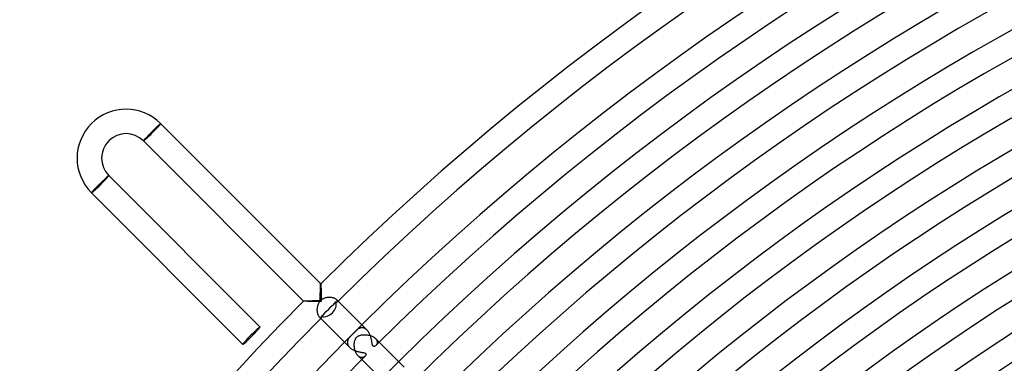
# Model space of a CAD drawing. Header units: millimetres. Extents: x -485 to 485, y -485 to 485.
# Tile 61 of 110: x -359 to -198, y 300 to 356. Entities that reach past the tile are written whole.
import ezdxf

# ---------------------------------------------------------------- set-up
doc = ezdxf.new("R2010")
doc.units = ezdxf.units.MM
doc.layers.add('HIDDEN', color=7, linetype='Continuous')
doc.layers.add('THICK', color=7, linetype='Continuous')

msp = doc.modelspace()

# ---------------------------------------------------------------- linework, layer by layer
at = {"layer": 'HIDDEN'}
for p, q in [((-336.75, 337.9), (-336.69, 337.95)), ((-336.69, 337.95), (-336.63, 338.01)), ((-336.63, 338.01), (-336.58, 338.07)), ((-336.58, 338.07), (-336.52, 338.12)), ((-336.52, 338.12), (-336.47, 338.17)), ((-336.47, 338.17), (-336.42, 338.22)), ((-336.42, 338.22), (-336.37, 338.27)), ((-336.37, 338.27), (-336.32, 338.32)), ((-336.32, 338.32), (-336.27, 338.36)), ((-336.27, 338.36), (-336.23, 338.4)), ((-336.23, 338.4), (-336.18, 338.44)), ((-336.18, 338.44), (-336.15, 338.48)), ((-336.15, 338.48), (-336.11, 338.51)), ((-336.11, 338.51), (-336.07, 338.54)), ((-336.07, 338.54), (-336.04, 338.57)), ((-336.04, 338.57), (-336.01, 338.6)), ((-336.01, 338.6), (-335.99, 338.62)), ((-335.99, 338.62), (-335.96, 338.64)), ((-335.96, 338.64), (-335.94, 338.66)), ((-335.94, 338.66), (-335.92, 338.68)), ((-335.92, 338.68), (-335.91, 338.69)), ((-335.91, 338.69), (-335.89, 338.7)), ((-335.89, 338.7), (-335.89, 338.7)), ((-335.89, 338.7), (-335.88, 338.7)), ((-335.88, 338.7), (-335.88, 338.7)), ((-338.34, 336.29), (-338.29, 336.34)), ((-338.29, 336.34), (-338.24, 336.39)), ((-338.24, 336.39), (-338.19, 336.44)), ((-338.19, 336.44), (-338.14, 336.5)), ((-338.14, 336.5), (-338.08, 336.55)), ((-338.08, 336.55), (-338.03, 336.61)), ((-338.03, 336.61), (-337.97, 336.67)), ((-337.97, 336.67), (-337.91, 336.73)), ((-337.91, 336.73), (-337.85, 336.8)), ((-337.85, 336.8), (-337.79, 336.86)), ((-337.79, 336.86), (-337.72, 336.93)), ((-337.72, 336.93), (-337.66, 336.99)), ((-337.66, 336.99), (-337.59, 337.06)), ((-337.59, 337.06), (-337.53, 337.12)), ((-337.53, 337.12), (-337.46, 337.19)), ((-337.46, 337.19), (-337.39, 337.26)), ((-337.39, 337.26), (-337.33, 337.33)), ((-337.33, 337.33), (-337.26, 337.39)), ((-337.26, 337.39), (-337.2, 337.46)), ((-337.2, 337.46), (-337.13, 337.52)), ((-337.13, 337.52), (-337.07, 337.59)), ((-337.07, 337.59), (-337, 337.65)), ((-337, 337.65), (-336.94, 337.71)), ((-336.94, 337.71), (-336.88, 337.77)), ((-336.88, 337.77), (-336.81, 337.84)), ((-336.81, 337.84), (-336.75, 337.9)), ((-338.7, 335.88), (-338.7, 335.89)), ((-338.7, 335.89), (-338.69, 335.89)), ((-338.7, 335.88), (-338.7, 335.88)), ((-338.69, 335.89), (-338.68, 335.91)), ((-338.68, 335.91), (-338.67, 335.92)), ((-338.67, 335.92), (-338.66, 335.94)), ((-338.66, 335.94), (-338.64, 335.96)), ((-338.64, 335.96), (-338.62, 335.99)), ((-338.62, 335.99), (-338.59, 336.02)), ((-338.59, 336.02), (-338.56, 336.05)), ((-338.56, 336.05), (-338.53, 336.08)), ((-338.53, 336.08), (-338.5, 336.12)), ((-338.5, 336.12), (-338.46, 336.16)), ((-338.46, 336.16), (-338.42, 336.2)), ((-338.42, 336.2), (-338.38, 336.24)), ((-338.38, 336.24), (-338.34, 336.29)), ((-344.71, 329.92), (-344.76, 329.87)), ((-344.67, 329.96), (-344.71, 329.92)), ((-344.63, 329.99), (-344.67, 329.96)), ((-344.59, 330.03), (-344.63, 329.99)), ((-344.56, 330.06), (-344.59, 330.03)), ((-344.53, 330.09), (-344.56, 330.06)), ((-344.5, 330.11), (-344.53, 330.09)), ((-344.47, 330.14), (-344.5, 330.11)), ((-344.45, 330.16), (-344.47, 330.14)), ((-344.43, 330.17), (-344.45, 330.16)), ((-344.41, 330.19), (-344.43, 330.17)), ((-344.39, 330.2), (-344.41, 330.19)), ((-344.38, 330.21), (-344.39, 330.2)), ((-344.37, 330.22), (-344.38, 330.21)), ((-344.36, 330.22), (-344.37, 330.22)), ((-344.36, 330.22), (-344.36, 330.22)), ((-346.34, 328.32), (-346.4, 328.26)), ((-346.28, 328.38), (-346.34, 328.32)), ((-346.21, 328.45), (-346.28, 328.38)), ((-346.15, 328.51), (-346.21, 328.45)), ((-346.08, 328.58), (-346.15, 328.51)), ((-346.02, 328.64), (-346.08, 328.58)), ((-345.95, 328.71), (-346.02, 328.64)), ((-345.88, 328.78), (-345.95, 328.71)), ((-345.82, 328.85), (-345.88, 328.78)), ((-345.75, 328.91), (-345.82, 328.85)), ((-345.68, 328.98), (-345.75, 328.91)), ((-345.62, 329.04), (-345.68, 328.98)), ((-345.55, 329.1), (-345.62, 329.04)), ((-345.49, 329.17), (-345.55, 329.1)), ((-345.43, 329.23), (-345.49, 329.17)), ((-345.36, 329.29), (-345.43, 329.23)), ((-345.3, 329.35), (-345.36, 329.29)), ((-345.24, 329.41), (-345.3, 329.35)), ((-345.18, 329.47), (-345.24, 329.41)), ((-345.12, 329.53), (-345.18, 329.47)), ((-345.06, 329.58), (-345.12, 329.53)), ((-345.01, 329.64), (-345.06, 329.58)), ((-344.95, 329.69), (-345.01, 329.64)), ((-344.9, 329.74), (-344.95, 329.69)), ((-344.85, 329.79), (-344.9, 329.74)), ((-344.8, 329.83), (-344.85, 329.79)), ((-344.76, 329.87), (-344.8, 329.83)), ((-347.18, 327.41), (-347.19, 327.4)), ((-347.19, 327.4), (-347.19, 327.39)), ((-347.19, 327.39), (-347.19, 327.39)), ((-347.17, 327.42), (-347.18, 327.41)), ((-347.16, 327.44), (-347.17, 327.42)), ((-347.14, 327.46), (-347.16, 327.44)), ((-347.13, 327.48), (-347.14, 327.46)), ((-347.1, 327.51), (-347.13, 327.48)), ((-347.08, 327.54), (-347.1, 327.51)), ((-347.05, 327.57), (-347.08, 327.54)), ((-347.02, 327.6), (-347.05, 327.57)), ((-346.99, 327.64), (-347.02, 327.6)), ((-346.95, 327.68), (-346.99, 327.64)), ((-346.91, 327.72), (-346.95, 327.68)), ((-346.87, 327.76), (-346.91, 327.72)), ((-346.83, 327.81), (-346.87, 327.76)), ((-346.78, 327.86), (-346.83, 327.81)), ((-346.73, 327.91), (-346.78, 327.86)), ((-346.68, 327.96), (-346.73, 327.91)), ((-346.63, 328.02), (-346.68, 327.96)), ((-346.57, 328.08), (-346.63, 328.02)), ((-346.52, 328.13), (-346.57, 328.08)), ((-346.46, 328.19), (-346.52, 328.13)), ((-346.4, 328.26), (-346.46, 328.19)), ((-309.75, 312.09), (-309.74, 312.2)), ((-309.74, 312.29), (-309.73, 312.37)), ((-309.74, 312.2), (-309.74, 312.29)), ((-309.73, 312.44), (-309.72, 312.49)), ((-309.73, 312.37), (-309.73, 312.44)), ((-309.72, 312.52), (-309.71, 312.54)), ((-309.72, 312.49), (-309.72, 312.52)), ((-309.71, 312.54), (-309.71, 312.54)), ((-309.71, 312.54), (-309.71, 312.54)), ((-309.71, 312.54), (-309.71, 312.54)), ((-309.71, 312.54), (-309.71, 312.54)), ((-309.71, 312.54), (-309.71, 312.54)), ((-309.71, 312.54), (-309.71, 312.54)), ((-309.78, 310.99), (-309.77, 311.15)), ((-309.78, 310.83), (-309.78, 310.99)), ((-309.78, 310.66), (-309.78, 310.83)), ((-309.78, 310.49), (-309.78, 310.66)), ((-309.77, 311.59), (-309.76, 311.72)), ((-309.77, 311.44), (-309.77, 311.59)), ((-309.77, 311.3), (-309.77, 311.44)), ((-309.77, 311.15), (-309.77, 311.3)), ((-309.76, 311.85), (-309.75, 311.98)), ((-309.76, 311.72), (-309.76, 311.85)), ((-309.75, 311.98), (-309.75, 312.09)), ((-312.54, 309.71), (-312.52, 309.72)), ((-312.54, 309.71), (-312.54, 309.71)), ((-312.54, 309.71), (-312.54, 309.71)), ((-312.54, 309.71), (-312.54, 309.71)), ((-312.54, 309.71), (-312.54, 309.71)), ((-312.54, 309.71), (-312.54, 309.71)), ((-312.54, 309.71), (-312.54, 309.71)), ((-312.52, 309.72), (-312.5, 309.72)), ((-312.5, 309.72), (-312.46, 309.73)), ((-312.46, 309.73), (-312.4, 309.73)), ((-312.4, 309.73), (-312.34, 309.74)), ((-312.34, 309.74), (-312.26, 309.74)), ((-312.26, 309.74), (-312.18, 309.75)), ((-312.18, 309.75), (-312.09, 309.75)), ((-312.09, 309.75), (-311.99, 309.75)), ((-311.99, 309.75), (-311.88, 309.76)), ((-311.88, 309.76), (-311.77, 309.76)), ((-311.77, 309.76), (-311.65, 309.76)), ((-311.65, 309.76), (-311.52, 309.77)), ((-311.52, 309.77), (-311.4, 309.77)), ((-311.4, 309.77), (-311.27, 309.77)), ((-311.27, 309.77), (-311.13, 309.77)), ((-311.13, 309.77), (-311, 309.78)), ((-311, 309.78), (-310.85, 309.78)), ((-310.85, 309.78), (-310.71, 309.78)), ((-310.71, 309.78), (-310.56, 309.78)), ((-310.56, 309.78), (-310.41, 309.78)), ((-310.41, 309.78), (-310.26, 309.78)), ((-310.26, 309.78), (-310.1, 309.78)), ((-310.19, 309.07), (-310.23, 308.95)), ((-310.14, 309.19), (-310.19, 309.07)), ((-310.08, 309.31), (-310.14, 309.19)), ((-310.1, 309.78), (-309.94, 309.78)), ((-310.02, 309.43), (-310.08, 309.31)), ((-309.94, 309.54), (-310.02, 309.43)), ((-309.94, 309.78), (-309.79, 309.79)), ((-309.86, 309.65), (-309.94, 309.54)), ((-309.76, 309.76), (-309.86, 309.65)), ((-309.79, 309.79), (-309.78, 309.96)), ((-309.78, 310.32), (-309.78, 310.49)), ((-309.78, 310.14), (-309.78, 310.32)), ((-309.78, 309.96), (-309.78, 310.14)), ((-309.66, 309.85), (-309.76, 309.76)), ((-309.56, 309.93), (-309.66, 309.85)), ((-309.44, 310.01), (-309.56, 309.93)), ((-309.33, 310.08), (-309.44, 310.01)), ((-309.21, 310.13), (-309.33, 310.08)), ((-309.08, 310.18), (-309.21, 310.13)), ((-308.95, 310.22), (-309.08, 310.18)), ((-308.83, 310.26), (-308.95, 310.22)), ((-308.69, 310.28), (-308.83, 310.26)), ((-308.56, 310.3), (-308.69, 310.28)), ((-308.43, 310.31), (-308.56, 310.3)), ((-308.3, 310.32), (-308.43, 310.31)), ((-308.17, 310.31), (-308.3, 310.32)), ((-308.04, 310.3), (-308.17, 310.31)), ((-307.92, 310.29), (-308.04, 310.3)), ((-307.8, 310.26), (-307.92, 310.29)), ((-307.68, 310.23), (-307.8, 310.26)), ((-307.57, 310.2), (-307.68, 310.23)), ((-307.47, 310.16), (-307.57, 310.2)), ((-307.38, 310.12), (-307.47, 310.16)), ((-307.29, 310.07), (-307.38, 310.12)), ((-307.22, 310.02), (-307.29, 310.07)), ((-307.15, 309.97), (-307.22, 310.02)), ((-307.1, 309.92), (-307.15, 309.97)), ((-307.05, 309.87), (-307.1, 309.92)), ((-306.88, 309.71), (-307.1, 309.92)), ((-307.01, 309.82), (-307.05, 309.87)), ((-306.99, 309.77), (-307.01, 309.82)), ((-306.97, 309.73), (-306.99, 309.77)), ((-306.99, 309.6), (-306.98, 309.62)), ((-306.98, 309.62), (-306.97, 309.65)), ((-306.96, 309.69), (-306.97, 309.73)), ((-306.97, 309.65), (-306.96, 309.69)), ((-310.31, 308.46), (-310.32, 308.33)), ((-310.32, 308.33), (-310.32, 308.21)), ((-310.32, 308.21), (-310.31, 308.09)), ((-310.3, 308.58), (-310.31, 308.46)), ((-310.31, 308.09), (-310.29, 307.97)), ((-310.28, 308.71), (-310.3, 308.58)), ((-310.29, 307.97), (-310.27, 307.85)), ((-310.26, 308.83), (-310.28, 308.71)), ((-310.27, 307.85), (-310.25, 307.74)), ((-310.23, 308.95), (-310.26, 308.83)), ((-310.25, 307.74), (-310.22, 307.64)), ((-310.22, 307.64), (-310.19, 307.54)), ((-310.19, 307.54), (-310.15, 307.44)), ((-310.15, 307.44), (-310.11, 307.36)), ((-310.11, 307.36), (-310.06, 307.28)), ((-310.06, 307.28), (-310.02, 307.21)), ((-310.02, 307.21), (-309.97, 307.15)), ((-309.97, 307.15), (-309.92, 307.1)), ((-309.92, 307.1), (-309.87, 307.05)), ((-309.71, 306.88), (-309.92, 307.1)), ((-309.87, 307.05), (-309.82, 307.01)), ((-309.82, 307.01), (-309.77, 306.99)), ((-309.77, 306.99), (-309.73, 306.97)), ((-309.73, 306.97), (-309.69, 306.96)), ((-309.69, 306.96), (-309.65, 306.97)), ((-309.65, 306.97), (-309.62, 306.98)), ((-309.62, 306.98), (-309.6, 306.99)), ((-304.65, 304.17), (-304.68, 304.14)), ((-304.61, 304.2), (-304.65, 304.17)), ((-304.58, 304.24), (-304.61, 304.2)), ((-304.54, 304.27), (-304.58, 304.24)), ((-304.51, 304.3), (-304.54, 304.27)), ((-304.48, 304.34), (-304.51, 304.3)), ((-304.44, 304.37), (-304.48, 304.34)), ((-304.41, 304.41), (-304.44, 304.37)), ((-304.38, 304.44), (-304.41, 304.41)), ((-304.35, 304.46), (-304.38, 304.44)), ((-304.32, 304.49), (-304.35, 304.46)), ((-304.29, 304.52), (-304.32, 304.49)), ((-304.26, 304.55), (-304.29, 304.52)), ((-304.23, 304.59), (-304.26, 304.55)), ((-304.19, 304.62), (-304.23, 304.59)), ((-304.15, 304.66), (-304.19, 304.62)), ((-304.11, 304.7), (-304.15, 304.66)), ((-304.07, 304.75), (-304.11, 304.7)), ((-303.99, 304.82), (-304.07, 304.75)), ((-303.91, 304.9), (-303.99, 304.82)), ((-303.83, 304.97), (-303.91, 304.9)), ((-303.75, 305.04), (-303.83, 304.97)), ((-303.66, 305.1), (-303.75, 305.04)), ((-303.57, 305.16), (-303.66, 305.1)), ((-303.48, 305.21), (-303.57, 305.16)), ((-303.39, 305.26), (-303.48, 305.21)), ((-303.29, 305.29), (-303.39, 305.26)), ((-303.2, 305.32), (-303.29, 305.29)), ((-303.23, 304.14), (-303.14, 304.16)), ((-303.1, 305.34), (-303.2, 305.32)), ((-303.14, 304.16), (-303.05, 304.18)), ((-303.01, 305.35), (-303.1, 305.34)), ((-303.05, 304.18), (-302.95, 304.2)), ((-302.91, 305.35), (-303.01, 305.35)), ((-302.95, 304.2), (-302.86, 304.21)), ((-302.81, 305.34), (-302.91, 305.35)), ((-302.86, 304.21), (-302.75, 304.22)), ((-302.71, 305.32), (-302.81, 305.34)), ((-302.75, 304.22), (-302.65, 304.22)), ((-302.61, 305.28), (-302.71, 305.32)), ((-302.65, 304.22), (-302.54, 304.22)), ((-302.51, 305.24), (-302.61, 305.28)), ((-302.54, 304.22), (-302.44, 304.22)), ((-302.42, 305.19), (-302.51, 305.24)), ((-302.44, 304.22), (-302.32, 304.22)), ((-302.32, 305.13), (-302.42, 305.19)), ((-302.23, 305.05), (-302.32, 305.13)), ((-302.32, 304.22), (-302.21, 304.21)), ((-302.14, 304.97), (-302.23, 305.05)), ((-302.21, 304.21), (-302.1, 304.19)), ((-302.1, 304.19), (-301.98, 304.17)), ((-301.98, 304.17), (-301.87, 304.15)), ((-301.87, 304.15), (-301.75, 304.12)), ((-305.34, 303.06), (-305.35, 302.98)), ((-305.35, 302.98), (-305.35, 302.89)), ((-305.35, 302.89), (-305.34, 302.81)), ((-305.33, 303.14), (-305.34, 303.06)), ((-305.34, 302.81), (-305.32, 302.73)), ((-305.31, 303.22), (-305.33, 303.14)), ((-305.32, 302.73), (-305.29, 302.64)), ((-305.29, 303.29), (-305.31, 303.22)), ((-305.26, 303.37), (-305.29, 303.29)), ((-305.29, 302.64), (-305.26, 302.56)), ((-305.23, 303.44), (-305.26, 303.37)), ((-305.26, 302.56), (-305.22, 302.47)), ((-305.2, 303.51), (-305.23, 303.44)), ((-305.16, 303.58), (-305.2, 303.51)), ((-305.11, 303.65), (-305.16, 303.58)), ((-305.07, 303.71), (-305.11, 303.65)), ((-305.02, 303.77), (-305.07, 303.71)), ((-304.97, 303.83), (-305.02, 303.77)), ((-304.92, 303.89), (-304.97, 303.83)), ((-304.86, 303.95), (-304.92, 303.89)), ((-304.81, 304.01), (-304.86, 303.95)), ((-304.75, 304.07), (-304.81, 304.01)), ((-304.71, 304.1), (-304.75, 304.07)), ((-304.68, 304.14), (-304.71, 304.1)), ((-304.22, 302.79), (-304.2, 302.89)), ((-304.22, 302.68), (-304.22, 302.79)), ((-304.22, 302.56), (-304.22, 302.68)), ((-304.22, 302.45), (-304.22, 302.56)), ((-304.2, 302.89), (-304.19, 303)), ((-304.19, 303), (-304.17, 303.1)), ((-304.17, 303.1), (-304.15, 303.2)), ((-304.15, 303.2), (-304.12, 303.29)), ((-304.12, 303.29), (-304.09, 303.38)), ((-304.09, 303.38), (-304.05, 303.48)), ((-304.05, 303.48), (-304, 303.57)), ((-304, 303.57), (-303.95, 303.65)), ((-303.95, 303.65), (-303.89, 303.74)), ((-303.89, 303.74), (-303.82, 303.82)), ((-303.82, 303.82), (-303.76, 303.87)), ((-303.76, 303.87), (-303.69, 303.92)), ((-303.69, 303.92), (-303.62, 303.97)), ((-303.62, 303.97), (-303.55, 304.01)), ((-303.55, 304.01), (-303.47, 304.05)), ((-303.47, 304.05), (-303.39, 304.08)), ((-303.39, 304.08), (-303.31, 304.11)), ((-303.31, 304.11), (-303.23, 304.14)), ((-301.75, 304.12), (-301.64, 304.09)), ((-301.64, 304.09), (-301.53, 304.05)), ((-301.53, 304.05), (-301.42, 304.01)), ((-301.42, 304.01), (-301.32, 303.97)), ((-301.32, 303.97), (-301.21, 303.92)), ((-301.21, 303.92), (-301.11, 303.86)), ((-301.11, 303.86), (-301.02, 303.8)), ((-301.02, 303.8), (-300.93, 303.74)), ((-300.93, 303.74), (-300.85, 303.67)), ((-300.85, 303.67), (-300.78, 303.6)), ((-300.78, 303.6), (-300.71, 303.53)), ((-300.16, 302.99), (-300.78, 303.6)), ((-300.71, 303.53), (-300.65, 303.45)), ((-300.65, 303.45), (-300.6, 303.37)), ((-300.6, 302.57), (-300.65, 302.52)), ((-300.6, 303.37), (-300.55, 303.3)), ((-300.57, 302.63), (-300.6, 302.57)), ((-300.54, 302.7), (-300.57, 302.63)), ((-300.55, 303.3), (-300.52, 303.22)), ((-300.51, 302.76), (-300.54, 302.7)), ((-300.52, 303.22), (-300.5, 303.14)), ((-300.49, 302.83), (-300.51, 302.76)), ((-300.5, 303.14), (-300.48, 303.06)), ((-300.48, 302.91), (-300.49, 302.83)), ((-300.48, 303.06), (-300.48, 302.98)), ((-300.48, 302.98), (-300.48, 302.91)), ((-305.22, 302.47), (-305.17, 302.39)), ((-305.17, 302.39), (-305.11, 302.3)), ((-305.11, 302.3), (-305.05, 302.22)), ((-305.05, 302.22), (-304.97, 302.14)), ((-304.22, 302.33), (-304.22, 302.45)), ((-304.21, 302.21), (-304.22, 302.33)), ((-304.19, 302.09), (-304.21, 302.21)), ((-304.17, 301.97), (-304.19, 302.09)), ((-304.15, 301.85), (-304.17, 301.97)), ((-304.12, 301.74), (-304.15, 301.85)), ((-304.08, 301.62), (-304.12, 301.74)), ((-304.05, 301.51), (-304.08, 301.62)), ((-304, 301.4), (-304.05, 301.51)), ((-303.96, 301.29), (-304, 301.4)), ((-303.91, 301.19), (-303.96, 301.29)), ((-303.85, 301.1), (-303.91, 301.19)), ((-303.79, 301.01), (-303.85, 301.1)), ((-303.73, 300.92), (-303.79, 301.01)), ((-300.65, 302.52), (-300.69, 302.47)), ((-303.67, 300.85), (-303.73, 300.92)), ((-303.6, 300.78), (-303.67, 300.85)), ((-303.53, 300.71), (-303.6, 300.78)), ((-302.99, 300.16), (-303.6, 300.78)), ((-303.46, 300.65), (-303.53, 300.71)), ((-303.39, 300.6), (-303.46, 300.65)), ((-303.32, 300.56), (-303.39, 300.6)), ((-303.24, 300.53), (-303.32, 300.56)), ((-303.17, 300.51), (-303.24, 300.53)), ((-303.1, 300.49), (-303.17, 300.51)), ((-303.03, 300.48), (-303.1, 300.49)), ((-302.96, 300.48), (-303.03, 300.48)), ((-302.9, 300.48), (-302.96, 300.48)), ((-302.83, 300.49), (-302.9, 300.48)), ((-302.77, 300.51), (-302.83, 300.49)), ((-302.71, 300.53), (-302.77, 300.51)), ((-302.66, 300.55), (-302.71, 300.53)), ((-302.6, 300.58), (-302.66, 300.55)), ((-302.56, 300.62), (-302.6, 300.58)), ((-302.51, 300.65), (-302.56, 300.62)), ((-302.47, 300.69), (-302.51, 300.65))]:
    msp.add_line(p, q, dxfattribs=at)
for radius, start, end in [(430.5, 134.7338, 134.9365), (430.5, 135.0635, 135.2662), (422, 134.7284, 135.2716)]:
    msp.add_arc((0, 0), radius, start, end, dxfattribs=at)
for start_param, end_param in [(3.141593, 4.712389), (-1.570796, 0)]:
    msp.add_ellipse((-321.03, 304.06), major_axis=(-1.41, -1.41), ratio=0.05705, start_param=start_param, end_param=end_param, dxfattribs=at)
at = {"layer": 'THICK'}
for p, q in [((-335.88, 338.7), (-338.7, 335.88)), ((-335.88, 338.7), (-309.71, 312.54)), ((-338.7, 335.88), (-312.54, 309.71)), ((-344.36, 330.22), (-347.19, 327.39)), ((-344.36, 330.22), (-319.61, 305.47)), ((-347.19, 327.39), (-322.44, 302.64)), ((-309.71, 312.54), (-309.7, 312.52)), ((-309.7, 312.52), (-309.7, 312.49)), ((-309.7, 312.49), (-309.69, 312.45)), ((-309.69, 312.45), (-309.69, 312.39)), ((-309.69, 312.39), (-309.68, 312.32)), ((-309.68, 312.32), (-309.68, 312.24)), ((-309.68, 312.24), (-309.67, 312.14)), ((-309.67, 312.14), (-309.67, 312.04)), ((-309.67, 312.04), (-309.67, 311.93)), ((-309.67, 311.93), (-309.66, 311.81)), ((-309.66, 311.81), (-309.66, 311.69)), ((-309.66, 311.69), (-309.66, 311.56)), ((-309.66, 311.56), (-309.65, 311.42)), ((-309.65, 311.42), (-309.65, 311.29)), ((-309.65, 311.29), (-309.65, 311.14)), ((-309.65, 311.14), (-309.65, 311)), ((-309.65, 311), (-309.65, 310.85)), ((-309.65, 310.85), (-309.64, 310.71)), ((-309.64, 310.71), (-309.64, 310.56)), ((-312.52, 309.7), (-312.54, 309.71)), ((-312.49, 309.7), (-312.52, 309.7)), ((-312.45, 309.69), (-312.49, 309.7)), ((-312.39, 309.69), (-312.45, 309.69)), ((-312.32, 309.68), (-312.39, 309.69)), ((-312.24, 309.68), (-312.32, 309.68)), ((-312.14, 309.67), (-312.24, 309.68)), ((-312.04, 309.67), (-312.14, 309.67)), ((-311.93, 309.67), (-312.04, 309.67)), ((-311.81, 309.66), (-311.93, 309.67)), ((-311.69, 309.66), (-311.81, 309.66)), ((-311.56, 309.66), (-311.69, 309.66)), ((-311.42, 309.65), (-311.56, 309.66)), ((-311.29, 309.65), (-311.42, 309.65)), ((-311.14, 309.65), (-311.29, 309.65)), ((-311, 309.65), (-311.14, 309.65)), ((-310.85, 309.65), (-311, 309.65)), ((-310.71, 309.64), (-310.85, 309.65)), ((-310.56, 309.64), (-310.71, 309.64)), ((-310.41, 309.64), (-310.56, 309.64)), ((-310.25, 309.64), (-310.41, 309.64)), ((-310.1, 309.64), (-310.25, 309.64)), ((-309.95, 309.64), (-310.1, 309.64)), ((-309.79, 309.64), (-309.95, 309.64)), ((-309.64, 309.64), (-309.79, 309.64)), ((-309.64, 310.56), (-309.64, 310.41)), ((-309.64, 310.41), (-309.64, 310.25)), ((-309.64, 310.25), (-309.64, 310.1)), ((-309.64, 310.1), (-309.64, 309.95)), ((-309.64, 309.95), (-309.64, 309.79)), ((-309.64, 309.79), (-309.64, 309.64)), ((-308, 308.8), (-307.59, 309.21)), ((-307.59, 309.21), (-307.18, 309.62)), ((-307.18, 309.62), (-307.16, 309.6)), ((-307.16, 309.6), (-307.13, 309.59)), ((-307.13, 309.59), (-307.11, 309.58)), ((-307.11, 309.58), (-307.09, 309.58)), ((-307.09, 309.58), (-307.07, 309.57)), ((-307.07, 309.57), (-307.05, 309.57)), ((-307.05, 309.57), (-307.03, 309.58)), ((-307.03, 309.58), (-307.02, 309.58)), ((-307.02, 309.58), (-307.01, 309.59)), ((-307.01, 309.59), (-306.99, 309.6)), ((-302.14, 304.97), (-306.88, 309.71)), ((-309.62, 307.18), (-309.21, 307.59)), ((-309.21, 307.59), (-308.8, 308)), ((-308.8, 308), (-308.4, 308.4)), ((-308.4, 308.4), (-308, 308.8)), ((-304.97, 302.14), (-309.71, 306.88)), ((-309.6, 307.16), (-309.62, 307.18)), ((-309.59, 307.13), (-309.6, 307.16)), ((-309.6, 306.99), (-309.59, 307.01)), ((-309.58, 307.11), (-309.59, 307.13)), ((-309.59, 307.01), (-309.58, 307.02)), ((-309.58, 307.09), (-309.58, 307.11)), ((-309.57, 307.07), (-309.58, 307.09)), ((-309.58, 307.03), (-309.57, 307.05)), ((-309.58, 307.02), (-309.58, 307.03)), ((-309.57, 307.05), (-309.57, 307.07)), ((-302.06, 304.89), (-302.14, 304.97)), ((-301.99, 304.79), (-302.06, 304.89)), ((-301.91, 304.69), (-301.99, 304.79)), ((-301.85, 304.59), (-301.91, 304.69)), ((-301.78, 304.48), (-301.85, 304.59)), ((-301.73, 304.37), (-301.78, 304.48)), ((-301.67, 304.25), (-301.73, 304.37)), ((-301.62, 304.14), (-301.67, 304.25)), ((-301.58, 304.02), (-301.62, 304.14)), ((-301.54, 303.91), (-301.58, 304.02)), ((-301.5, 303.79), (-301.54, 303.91)), ((-301.47, 303.67), (-301.5, 303.79)), ((-301.44, 303.56), (-301.47, 303.67)), ((-301.42, 303.44), (-301.44, 303.56)), ((-301.39, 303.33), (-301.42, 303.44)), ((-301.37, 303.23), (-301.39, 303.33)), ((-301.36, 303.13), (-301.37, 303.23)), ((-301.34, 303.03), (-301.36, 303.13)), ((-301.33, 302.94), (-301.34, 303.03)), ((-301.31, 302.85), (-301.33, 302.94)), ((-301.3, 302.77), (-301.31, 302.85)), ((-301.28, 302.69), (-301.3, 302.77)), ((-301.27, 302.62), (-301.28, 302.69)), ((-301.25, 302.55), (-301.27, 302.62)), ((-301.23, 302.49), (-301.25, 302.55)), ((-296.07, 298.9), (-300.16, 302.99)), ((-304.97, 302.14), (-304.89, 302.07)), ((-304.89, 302.07), (-304.8, 301.99)), ((-304.8, 301.99), (-304.71, 301.92)), ((-304.71, 301.92), (-304.61, 301.86)), ((-304.61, 301.86), (-304.5, 301.8)), ((-304.5, 301.8), (-304.39, 301.74)), ((-304.39, 301.74), (-304.28, 301.68)), ((-304.28, 301.68), (-304.17, 301.63)), ((-304.17, 301.63), (-304.05, 301.59)), ((-304.05, 301.59), (-303.93, 301.55)), ((-303.93, 301.55), (-303.81, 301.51)), ((-303.81, 301.51), (-303.69, 301.48)), ((-303.69, 301.48), (-303.57, 301.45)), ((-303.57, 301.45), (-303.46, 301.42)), ((-303.46, 301.42), (-303.34, 301.4)), ((-303.34, 301.4), (-303.23, 301.37)), ((-303.23, 301.37), (-303.12, 301.36)), ((-303.12, 301.36), (-303.02, 301.34)), ((-303.02, 301.34), (-302.92, 301.32)), ((-302.92, 301.32), (-302.83, 301.31)), ((-302.83, 301.31), (-302.74, 301.29)), ((-302.74, 301.29), (-302.66, 301.28)), ((-302.66, 301.28), (-302.59, 301.26)), ((-302.59, 301.26), (-302.51, 301.24)), ((-302.51, 301.24), (-302.45, 301.21)), ((-302.45, 301.21), (-302.39, 301.17)), ((-302.39, 301.17), (-302.35, 301.13)), ((-302.35, 301.13), (-302.32, 301.08)), ((-302.32, 301.08), (-302.31, 301.03)), ((-302.31, 300.97), (-302.32, 300.92)), ((-302.31, 301.03), (-302.31, 300.97)), ((-301.2, 302.44), (-301.23, 302.49)), ((-301.17, 302.39), (-301.2, 302.44)), ((-301.14, 302.36), (-301.17, 302.39)), ((-301.1, 302.33), (-301.14, 302.36)), ((-301.06, 302.31), (-301.1, 302.33)), ((-301, 302.31), (-301.06, 302.31)), ((-300.92, 302.32), (-301, 302.31)), ((-300.85, 302.35), (-300.92, 302.32)), ((-300.77, 302.4), (-300.85, 302.35)), ((-300.69, 302.47), (-300.77, 302.4)), ((-298.9, 296.07), (-302.99, 300.16)), ((-302.42, 300.75), (-302.47, 300.69)), ((-302.38, 300.8), (-302.42, 300.75)), ((-302.35, 300.86), (-302.38, 300.8)), ((-302.32, 300.92), (-302.35, 300.86))]:
    msp.add_line(p, q, dxfattribs=at)
for centre, radius, start, end in [((0, 0), 440, 90.2604, 134.7396), ((0, 0), 436, 90.242, 134.758), ((0, 0), 430.5, 90.2662, 134.7338), ((0, 0), 426.5, 90.1688, 134.8311), ((0, 0), 422, 90.2716, 134.7284), ((0, 0), 418, 90.1875, 134.8125), ((0, 0), 413.5, 90.2771, 134.7229), ((0, 0), 409.5, 90.2049, 134.7951), ((0, 0), 405, 90.283, 134.717), ((0, 0), 401, 90.2213, 134.7787), ((0, 0), 396.5, 90.289, 134.711), ((0, 0), 392.5, 90.237, 134.7631), ((0, 0), 388, 90.2953, 134.7047), ((0, 0), 384, 90.252, 134.748), ((0, 0), 379.5, 90.3019, 134.698), ((0, 0), 375.5, 90.2665, 134.7335), ((0, 0), 371, 90.3089, 134.6911), ((0, 0), 367, 90.2806, 134.7195), ((0, 0), 362.5, 90.3161, 134.6839), ((0, 0), 358.5, 90.2943, 134.7058), ((0, 0), 354, 90.3237, 134.6763), ((0, 0), 350, 90.3077, 134.6924), ((0, 0), 345.5, 90.3317, 134.6683), ((0, 0), 341.5, 90.3208, 134.6792), ((-341.53, 333.05), 8, 45.0001, 225), ((-341.53, 333.05), 4, 45.0003, 225), ((0, 0), 337, 90.34, 134.66), ((0, 0), 333, 90.3336, 134.6664), ((0, 0), 328.5, 90.3489, 134.6512), ((0, 0), 324.5, 90.3462, 134.6538), ((0, 0), 320, 90.3581, 134.6419), ((0, 0), 316, 90.3586, 134.6414), ((0, 0), 311.5, 90.3679, 134.6321), ((0, 0), 440, 135.2604, 179.7396), ((0, 0), 307.5, 90.3708, 134.6292), ((0, 0), 436, 135.242, 179.758), ((0, 0), 430.5, 135.2662, 179.7338), ((0, 0), 303, 90.3782, 134.6218), ((0, 0), 426.5, 135.1689, 179.8312)]:
    msp.add_arc(centre, radius, start, end, dxfattribs=at)
for centre, major_axis, ratio, start_param, end_param in [((-337.29, 337.29), (-1.34, -1.34), 0.051215, 0, 3.141593), ((-337.29, 337.29), (1.41, 1.41), 0.051215, -1.570796, 0), ((-337.29, 337.29), (1.41, 1.41), 0.051215, 3.141593, 4.712389), ((-345.78, 328.8), (1.34, 1.34), 0.05705, 3.141593, 6.283185), ((-345.78, 328.8), (1.41, 1.41), 0.05705, -1.570796, 0), ((-345.78, 328.8), (1.41, 1.41), 0.05705, 3.141593, 4.712389), ((-309.03, 309.03), (1.41, 1.41), 0.874157, -1.570796, -0.53286), ((-309.03, 309.03), (1.41, 1.41), 0.874157, -2.608733, -1.570796), ((-321.03, 304.06), (-1.41, -1.41), 0.05705, 1.570796, 3.141593), ((-321.03, 304.06), (-1.41, -1.41), 0.05705, 0, 1.570796)]:
    msp.add_ellipse(centre, major_axis=major_axis, ratio=ratio, start_param=start_param, end_param=end_param, dxfattribs=at)

doc.saveas('drawing.dxf')
